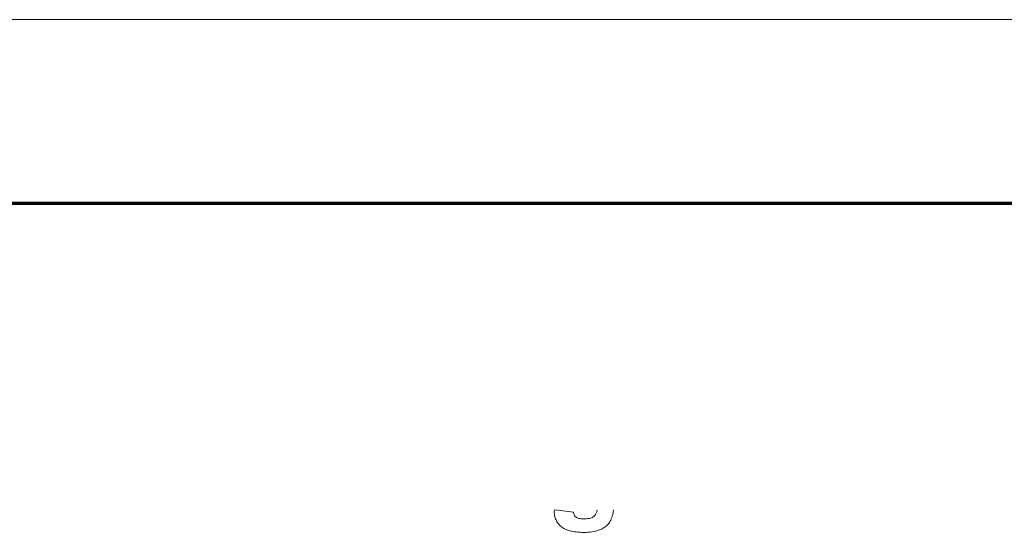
# Model space of a CAD drawing. Extents: x 1101 to 1942, y 41 to 882.
# Tile 60 of 104: x 1234 to 1261, y 868 to 882. Entities that reach past the tile are written whole.
import ezdxf

# ---------------------------------------------------------------- set-up
doc = ezdxf.new("R2010")
doc.units = 0
doc.layers.get('0').update_dxf_attribs({"lineweight": 13})
doc.layers.add('Beschriftung', color=7, linetype='Continuous', lineweight=25)
doc.layers.add('BI_X_Geometrie', color=7, linetype='Continuous', lineweight=13)

# ---------------------------------------------------------------- blocks, each defined once
blk = doc.blocks.new('Blockreferenz-A03CP7TP1H', base_point=(1100.835, 40.848))
at = {"color": 0, "linetype": 'ByBlock', "lineweight": -2, "ltscale": 0.13}
blk.add_line((1941.835, 881.848), (1100.835, 881.848), dxfattribs=at)
at = {"color": 0, "linetype": 'ByBlock', "lineweight": 70, "ltscale": 0.7}
blk.add_line((1936.835, 876.848), (1120.835, 876.848), dxfattribs=at)
blk = doc.blocks.new('Referenz-A03CP7TX1H', base_point=(1202.263, 90.134))
at = {"layer": 'Beschriftung', "color": 0, "lineweight": -2}
for p, q in [((1248.563, 868.478), (1248.564, 868.493)), ((1248.564, 868.493), (1248.564, 868.508)), ((1248.581, 868.508), (1249.085, 868.443)), ((1249.721, 868.472), (1249.725, 868.493)), ((1249.725, 868.493), (1249.727, 868.508)), ((1250.175, 868.503), (1250.171, 868.476)), ((1250.175, 868.508), (1250.175, 868.503)), ((1248.563, 868.463), (1248.563, 868.478)), ((1248.563, 868.451), (1248.563, 868.463)), ((1248.563, 868.421), (1248.563, 868.451)), ((1248.566, 868.392), (1248.563, 868.421)), ((1248.569, 868.363), (1248.566, 868.392)), ((1248.574, 868.335), (1248.569, 868.363)), ((1248.58, 868.308), (1248.574, 868.335)), ((1248.589, 868.281), (1248.58, 868.308)), ((1248.597, 868.255), (1248.589, 868.281)), ((1248.609, 868.23), (1248.597, 868.255)), ((1248.62, 868.205), (1248.609, 868.23)), ((1249.085, 868.443), (1249.089, 868.419)), ((1249.089, 868.419), (1249.094, 868.398)), ((1249.094, 868.398), (1249.099, 868.378)), ((1249.099, 868.378), (1249.107, 868.361)), ((1249.107, 868.361), (1249.114, 868.345)), ((1249.114, 868.345), (1249.124, 868.332)), ((1249.124, 868.332), (1249.134, 868.319)), ((1249.134, 868.319), (1249.146, 868.31)), ((1249.146, 868.31), (1249.162, 868.297)), ((1249.162, 868.297), (1249.183, 868.287)), ((1249.183, 868.287), (1249.204, 868.278)), ((1249.204, 868.278), (1249.23, 868.271)), ((1249.23, 868.271), (1249.255, 868.265)), ((1249.255, 868.265), (1249.286, 868.261)), ((1249.286, 868.261), (1249.316, 868.258)), ((1249.316, 868.258), (1249.351, 868.258)), ((1249.351, 868.258), (1249.396, 868.258)), ((1249.396, 868.258), (1249.435, 868.262)), ((1249.435, 868.262), (1249.475, 868.265)), ((1249.475, 868.265), (1249.508, 868.272)), ((1249.508, 868.272), (1249.542, 868.279)), ((1249.542, 868.279), (1249.57, 868.29)), ((1249.57, 868.29), (1249.598, 868.3)), ((1249.598, 868.3), (1249.621, 868.314)), ((1249.621, 868.314), (1249.636, 868.324)), ((1249.636, 868.324), (1249.649, 868.336)), ((1249.649, 868.336), (1249.662, 868.349)), ((1249.662, 868.349), (1249.674, 868.364)), ((1249.674, 868.364), (1249.685, 868.379)), ((1249.685, 868.379), (1249.695, 868.397)), ((1249.695, 868.397), (1249.704, 868.415)), ((1249.704, 868.415), (1249.712, 868.436)), ((1249.712, 868.436), (1249.717, 868.451)), ((1249.717, 868.451), (1249.721, 868.472)), ((1250.097, 868.224), (1250.079, 868.193)), ((1250.112, 868.259), (1250.097, 868.224)), ((1250.127, 868.295), (1250.112, 868.259)), ((1250.14, 868.334), (1250.127, 868.295)), ((1250.146, 868.354), (1250.14, 868.334)), ((1250.152, 868.376), (1250.146, 868.354)), ((1250.157, 868.399), (1250.152, 868.376)), ((1250.162, 868.424), (1250.157, 868.399)), ((1250.167, 868.448), (1250.162, 868.424)), ((1250.171, 868.476), (1250.167, 868.448)), ((1248.635, 868.181), (1248.62, 868.205)), ((1248.649, 868.157), (1248.635, 868.181)), ((1248.666, 868.135), (1248.649, 868.157)), ((1248.684, 868.112), (1248.666, 868.135)), ((1248.704, 868.091), (1248.684, 868.112)), ((1248.724, 868.07), (1248.704, 868.091)), ((1248.747, 868.05), (1248.724, 868.07)), ((1248.77, 868.031), (1248.747, 868.05)), ((1248.797, 868.013), (1248.77, 868.031)), ((1248.824, 867.996), (1248.797, 868.013)), ((1248.855, 867.981), (1248.824, 867.996)), ((1248.886, 867.966), (1248.855, 867.981)), ((1248.921, 867.954), (1248.886, 867.966)), ((1248.956, 867.942), (1248.921, 867.954)), ((1249.793, 867.956), (1249.755, 867.943)), ((1249.827, 867.971), (1249.793, 867.956)), ((1249.862, 867.987), (1249.827, 867.971)), ((1249.892, 868.004), (1249.862, 867.987)), ((1249.922, 868.022), (1249.892, 868.004)), ((1249.949, 868.042), (1249.922, 868.022)), ((1249.976, 868.062), (1249.949, 868.042)), ((1249.998, 868.085), (1249.976, 868.062)), ((1250.021, 868.108), (1249.998, 868.085)), ((1250.041, 868.135), (1250.021, 868.108)), ((1250.062, 868.161), (1250.041, 868.135)), ((1250.079, 868.193), (1250.062, 868.161)), ((1248.995, 867.932), (1248.956, 867.942)), ((1249.034, 867.922), (1248.995, 867.932)), ((1249.077, 867.914), (1249.034, 867.922)), ((1249.119, 867.907), (1249.077, 867.914)), ((1249.166, 867.902), (1249.119, 867.907)), ((1249.213, 867.897), (1249.166, 867.902)), ((1249.264, 867.895), (1249.213, 867.897)), ((1249.315, 867.892), (1249.264, 867.895)), ((1249.37, 867.892), (1249.315, 867.892)), ((1249.428, 867.892), (1249.37, 867.892)), ((1249.482, 867.895), (1249.428, 867.892)), ((1249.535, 867.899), (1249.482, 867.895)), ((1249.583, 867.905), (1249.535, 867.899)), ((1249.631, 867.911), (1249.583, 867.905)), ((1249.674, 867.921), (1249.631, 867.911)), ((1249.717, 867.931), (1249.674, 867.921)), ((1249.755, 867.943), (1249.717, 867.931))]:
    blk.add_line(p, q, dxfattribs=at)

msp = doc.modelspace()

# ---------------------------------------------------------------- block references
at = {"color": 251, "lineweight": 13, "ltscale": 0.13, "true_color": 0x5f5f5f}
msp.add_blockref('Referenz-A03CP7TX1H', (1202.263, 90.134), dxfattribs=at)
at = {"layer": 'BI_X_Geometrie', "ltscale": 0.13}
msp.add_blockref('Blockreferenz-A03CP7TP1H', (1100.835, 40.848), dxfattribs=at)

doc.saveas('drawing.dxf')
